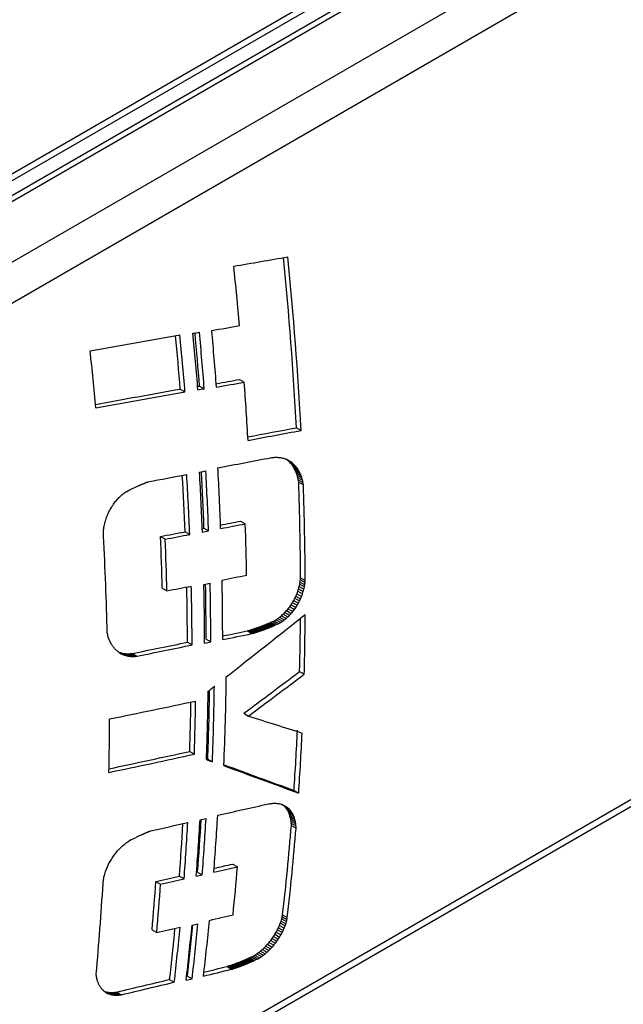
# Model space of a CAD drawing. Header units: millimetres. Extents: x 0 to 7391, y -1386 to 1500.
# Tile 5 of 127: x 516 to 589, y 816 to 935. Entities that reach past the tile are written whole.
import ezdxf

# ---------------------------------------------------------------- set-up
doc = ezdxf.new("R2010")
doc.units = ezdxf.units.MM
doc.header["$LTSCALE"] = 0.5

msp = doc.modelspace()

# ---------------------------------------------------------------- linework, layer by layer
at = {"color": 7, "linetype": 'Continuous', "lineweight": 25}
for p, q in [((724.365, 1036.902), (444.314, 875.182)), ((445.852, 874.294), (725.749, 1035.926)), ((726.333, 1035.482), (446.436, 873.85)), ((452.802, 870.174), (731.091, 1030.877)), ((733.151, 1027.052), (454.862, 866.349)), ((550.395, 937.256), (479.677, 896.419)), ((454.871, 762.456), (733.16, 923.159)), ((454.079, 761.124), (732.368, 921.828)), ((537.628, 890.877), (538.196, 890.549)), ((542.493, 891.682), (543.061, 891.354)), ((535.282, 890.513), (535.85, 890.185)), ((549.406, 885.796), (549.972, 885.469)), ((548.243, 881.927), (548.749, 881.635)), ((548.362, 881.822), (548.928, 881.495)), ((548.531, 881.67), (549.097, 881.343)), ((548.689, 881.505), (549.255, 881.178)), ((548.836, 881.329), (549.402, 881.002)), ((548.971, 881.143), (549.537, 880.816)), ((549.096, 880.945), (549.662, 880.617)), ((549.212, 880.731), (549.778, 880.404)), ((549.319, 880.504), (549.885, 880.177)), ((549.415, 880.263), (549.982, 879.936)), ((549.501, 880.011), (550.068, 879.683)), ((529.817, 878.57), (529.908, 878.612)), ((529.908, 878.612), (529.999, 878.654)), ((529.999, 878.654), (530.09, 878.695)), ((530.09, 878.695), (530.182, 878.736)), ((549.576, 879.746), (550.142, 879.419)), ((549.639, 879.47), (550.205, 879.144)), ((549.689, 879.185), (550.255, 878.858)), ((528.754, 878.045), (528.967, 878.161)), ((529.183, 878.262), (529.273, 878.307)), ((529.273, 878.307), (529.364, 878.352)), ((529.364, 878.352), (529.454, 878.396)), ((529.454, 878.396), (529.545, 878.44)), ((529.545, 878.44), (529.635, 878.484)), ((529.635, 878.484), (529.726, 878.527)), ((529.726, 878.527), (529.817, 878.57)), ((542.626, 874.439), (543.192, 874.112)), ((535.854, 873.129), (536.42, 872.802)), ((538.157, 873.57), (538.724, 873.243)), ((532.87, 872.56), (533.436, 872.233)), ((549.824, 866.74), (550.39, 866.413)), ((549.872, 867.015), (550.437, 866.688)), ((549.904, 867.281), (550.469, 866.955)), ((549.92, 867.536), (550.486, 867.21)), ((533.086, 866.269), (533.652, 865.942)), ((549.479, 865.598), (550.045, 865.271)), ((549.588, 865.884), (550.154, 865.558)), ((549.682, 866.172), (550.248, 865.845)), ((549.761, 866.458), (550.327, 866.131)), ((548.767, 864.255), (549.333, 863.928)), ((548.929, 864.507), (549.495, 864.18)), ((549.081, 864.766), (549.646, 864.439)), ((549.224, 865.036), (549.79, 864.709)), ((549.357, 865.314), (549.923, 864.987)), ((547.801, 863.099), (548.366, 862.772)), ((548.01, 863.308), (548.576, 862.981)), ((548.213, 863.531), (548.779, 863.204)), ((548.408, 863.764), (548.974, 863.438)), ((548.593, 864.007), (549.159, 863.68)), ((545.703, 861.858), (546.269, 861.531)), ((545.823, 861.907), (546.388, 861.581)), ((545.942, 861.958), (546.508, 861.631)), ((546.061, 862.009), (546.627, 861.683)), ((546.18, 862.062), (546.746, 861.735)), ((546.299, 862.115), (546.864, 861.788)), ((546.512, 862.202), (547.078, 861.875)), ((546.723, 862.306), (546.936, 862.428)), ((546.723, 862.306), (547.289, 861.979)), ((546.936, 862.428), (547.501, 862.101)), ((547.152, 862.569), (547.718, 862.242)), ((547.289, 861.979), (547.501, 862.101)), ((547.369, 862.728), (547.935, 862.402)), ((547.586, 862.905), (548.152, 862.579)), ((543.423, 861.066), (543.988, 860.74)), ((543.543, 861.1), (544.108, 860.773)), ((543.663, 861.135), (544.229, 860.808)), ((543.783, 861.17), (544.349, 860.844)), ((543.903, 861.207), (544.469, 860.88)), ((544.024, 861.244), (544.589, 860.918)), ((544.144, 861.283), (544.709, 860.956)), ((544.264, 861.322), (544.83, 860.995)), ((544.384, 861.362), (544.95, 861.035)), ((544.505, 861.403), (545.07, 861.076)), ((544.625, 861.445), (545.19, 861.118)), ((544.745, 861.487), (545.31, 861.16)), ((544.865, 861.531), (545.431, 861.204)), ((544.985, 861.575), (545.551, 861.248)), ((545.105, 861.62), (545.671, 861.293)), ((545.225, 861.666), (545.79, 861.339)), ((545.345, 861.713), (545.91, 861.386)), ((545.464, 861.76), (546.03, 861.433)), ((545.584, 861.808), (546.15, 861.482)), ((536.154, 859.686), (536.72, 859.359)), ((538.428, 860.043), (538.994, 859.716)), ((527.793, 858.486), (528.359, 858.159)), ((527.823, 858.442), (528.173, 858.24)), ((527.985, 858.419), (528.551, 858.092)), ((528.183, 858.366), (528.749, 858.039)), ((528.385, 858.326), (528.951, 857.999)), ((528.592, 858.299), (529.158, 857.972)), ((528.802, 858.285), (529.367, 857.958)), ((529.014, 858.283), (529.58, 857.957)), ((529.228, 858.295), (529.794, 857.968)), ((529.443, 858.319), (530.009, 857.992)), ((549.799, 856.109), (550.365, 855.782)), ((543.002, 851.032), (543.568, 850.705)), ((536.433, 846.386), (536.999, 846.059)), ((538.625, 845.462), (539.191, 845.135)), ((549.121, 841.65), (549.688, 841.322)), ((547.814, 839.868), (548.258, 839.611)), ((547.843, 839.814), (548.411, 839.487)), ((547.985, 839.677), (548.553, 839.349)), ((548.116, 839.529), (548.683, 839.201)), ((548.235, 839.369), (548.802, 839.041)), ((548.341, 839.199), (548.909, 838.872)), ((548.437, 839.017), (549.005, 838.69)), ((548.523, 838.822), (549.091, 838.494)), ((548.598, 838.612), (549.166, 838.284)), ((548.663, 838.39), (549.231, 838.062)), ((548.717, 838.156), (549.284, 837.828)), ((548.758, 837.911), (549.326, 837.583)), ((548.787, 837.655), (549.355, 837.327)), ((548.803, 837.389), (549.371, 837.061)), ((529.104, 835.535), (529.316, 835.652)), ((529.53, 835.754), (529.619, 835.8)), ((529.619, 835.8), (529.709, 835.845)), ((529.709, 835.845), (529.798, 835.89)), ((529.798, 835.89), (529.888, 835.934)), ((529.888, 835.934), (529.978, 835.978)), ((529.978, 835.978), (530.068, 836.022)), ((530.068, 836.022), (530.157, 836.065)), ((530.157, 836.065), (530.247, 836.108)), ((530.247, 836.108), (530.337, 836.151)), ((530.337, 836.151), (530.428, 836.193)), ((530.428, 836.193), (530.518, 836.234)), ((541.668, 832.685), (542.236, 832.357)), ((535.177, 831.212), (535.744, 830.885)), ((537.384, 831.709), (537.952, 831.381)), ((532.317, 830.572), (532.884, 830.244)), ((547.629, 826.004), (548.199, 825.675)), ((547.689, 826.254), (548.259, 825.924)), ((547.733, 826.492), (548.303, 826.163)), ((531.837, 824.682), (532.406, 824.354)), ((547.103, 824.665), (547.673, 824.336)), ((547.237, 824.937), (547.807, 824.608)), ((547.357, 825.21), (547.928, 824.88)), ((547.463, 825.48), (548.033, 825.15)), ((547.554, 825.745), (548.124, 825.416)), ((546.465, 823.625), (547.035, 823.295)), ((546.636, 823.873), (547.207, 823.543)), ((546.801, 824.131), (547.371, 823.801)), ((546.957, 824.396), (547.527, 824.066)), ((545.25, 822.266), (545.821, 821.936)), ((545.47, 822.469), (546.04, 822.139)), ((545.685, 822.685), (546.255, 822.355)), ((545.893, 822.911), (546.464, 822.581)), ((546.094, 823.145), (546.665, 822.815)), ((546.285, 823.383), (546.856, 823.054)), ((543.266, 821.077), (543.836, 820.747)), ((543.383, 821.129), (543.954, 820.799)), ((543.5, 821.181), (544.071, 820.851)), ((543.617, 821.234), (544.188, 820.905)), ((543.734, 821.288), (544.305, 820.959)), ((543.943, 821.378), (544.514, 821.049)), ((544.152, 821.483), (544.365, 821.605)), ((544.152, 821.483), (544.723, 821.154)), ((544.365, 821.605), (544.936, 821.275)), ((544.583, 821.745), (545.154, 821.416)), ((544.723, 821.154), (544.936, 821.275)), ((544.805, 821.903), (545.375, 821.573)), ((545.028, 822.077), (545.598, 821.747)), ((540.928, 820.2), (541.498, 819.87)), ((541.044, 820.236), (541.614, 819.906)), ((541.16, 820.273), (541.731, 819.943)), ((541.276, 820.311), (541.847, 819.981)), ((541.393, 820.349), (541.963, 820.02)), ((541.509, 820.389), (542.08, 820.059)), ((541.626, 820.429), (542.197, 820.1)), ((541.743, 820.47), (542.314, 820.141)), ((541.86, 820.512), (542.43, 820.183)), ((541.977, 820.555), (542.547, 820.226)), ((542.094, 820.599), (542.664, 820.269)), ((542.211, 820.643), (542.782, 820.313)), ((542.328, 820.688), (542.899, 820.359)), ((542.445, 820.734), (543.016, 820.405)), ((542.562, 820.781), (543.133, 820.451)), ((542.68, 820.828), (543.25, 820.499)), ((542.797, 820.877), (543.368, 820.547)), ((542.914, 820.926), (543.485, 820.596)), ((543.031, 820.975), (543.602, 820.646)), ((543.148, 821.026), (543.719, 820.696)), ((536.144, 819.054), (536.714, 818.725)), ((533.978, 818.635), (534.548, 818.306)), ((526.023, 817.201), (526.592, 816.872)), ((526.123, 817.116), (526.427, 816.941)), ((526.195, 817.145), (526.764, 816.817)), ((526.374, 817.103), (526.943, 816.774)), ((526.559, 817.073), (527.128, 816.744)), ((526.749, 817.055), (527.319, 816.726)), ((526.944, 817.05), (527.514, 816.721)), ((527.143, 817.057), (527.712, 816.728)), ((527.344, 817.075), (527.914, 816.746)), ((527.548, 817.106), (528.118, 816.777))]:
    msp.add_line(p, q, dxfattribs=at)
for centre, radius, start, end in [((121.324, 863.809), 428.646, 2.94021, 5.71708), ((120.902, 863.471), 429.634, 2.93485, 5.76141), ((98.401, 858.349), 445.885, 5.13202, 6.06609), ((98.888, 855.311), 437.811, 4.61177, 5.46379), ((98.464, 854.97), 438.802, 4.60306, 5.50851), ((101.109, 855.946), 437.672, 4.51639, 5.42084), ((102.785, 856.764), 436.179, 4.48565, 5.33727), ((102.361, 856.423), 437.169, 4.47717, 5.38223), ((104.896, 857.35), 436.075, 4.39068, 5.29946), ((80.99, 848.253), 445.798, 5.14379, 6.04097), ((122.261, 860.3), 421.945, 3.25555, 4.22068), ((127.356, 857.024), 408.816, 2.25775, 3.2227), ((126.923, 856.688), 409.814, 2.25349, 3.27626), ((129.451, 857.613), 408.805, 2.17062, 3.19497), ((131.132, 858.405), 407.308, 2.13369, 3.101), ((130.699, 858.07), 408.306, 2.12967, 3.1548), ((133.013, 858.944), 407.436, 2.0507, 3.0919), ((160.552, 865.65), 389.372, 0.27754, 1.992), ((160.364, 865.324), 390.126, 0.27698, 1.98809), ((149.704, 861.134), 393.702, 0.97817, 1.88905), ((123.358, 851.087), 403.144, 1.38271, 3.05809), ((133.95, 855.719), 399.275, 1.5141, 2.41743), ((133.762, 855.393), 400.028, 1.51112, 2.41271), ((152.969, 858.315), 385.276, 0.18575, 1.24987), ((154.648, 859.083), 383.781, 0.14327, 1.14594), ((154.21, 858.754), 384.785, 0.14316, 1.20817), ((156.511, 859.598), 383.929, 0.06105, 1.14288), ((150.715, 857.751), 385.444, 0.28766, 1.28767), ((150.277, 857.422), 386.448, 0.28726, 1.34926), ((183.915, 865.355), 366.575, 358.50354, 359.64152), ((184.549, 865.672), 365.374, 358.50014, 359.5197), ((180.967, 859.687), 359.93, 357.60742, 359.32777), ((177.431, 858.444), 361.271, 357.93082, 359.24988), ((179.281, 859.181), 359.606, 357.81361, 359.15172), ((178.64, 858.869), 360.813, 357.81855, 359.27837), ((175.281, 857.906), 361.336, 358.17296, 359.12809), ((174.836, 857.587), 362.346, 358.17687, 359.20005), ((157.639, 851.636), 369.037, 358.78857, 359.7991), ((209.042, 864.774), 340.864, 356.11009, 357.34137), ((208.855, 864.449), 341.617, 356.11819, 357.34683), ((202.221, 857.029), 335.994, 355.59404, 356.76292), ((203.881, 857.736), 334.517, 355.53758, 356.63258), ((203.436, 857.431), 335.529, 355.54717, 356.7172), ((205.69, 858.21), 334.718, 355.45678, 356.64561), ((200.207, 856.519), 335.924, 355.67957, 356.77119), ((199.761, 856.213), 336.937, 355.68884, 356.85539), ((231.898, 863.02), 317.94, 353.4028, 355.37608), ((231.714, 862.698), 318.69, 353.41696, 355.38578), ((221.347, 858.9), 321.985, 354.22512, 355.27151), ((195.735, 849.886), 330.721, 354.6912, 356.60779), ((206.087, 854.173), 327.082, 354.82703, 355.86214), ((205.902, 853.85), 327.833, 354.83797, 355.87079), ((221.749, 854.685), 314.303, 353.4138, 354.55565), ((221.305, 854.393), 315.315, 353.42821, 354.65214), ((223.893, 855.158), 314.241, 353.31087, 354.53788), ((225.534, 855.835), 312.78, 353.24683, 354.39246), ((225.09, 855.544), 313.792, 353.26162, 354.48992), ((227.314, 856.294), 313.008, 353.16665, 354.41483)]:
    msp.add_arc(centre, radius, start, end, dxfattribs=at)
for centre, major_axis, ratio, start_param, end_param in [((374.271, 1090.367), (916.409, 124.398), 0.2251155, 4.8655852, 4.872886), ((356.823, 1080.292), (923.214, 129.038), 0.2242663, 4.8797044, 4.8834522), ((357.208, 1080.514), (923.214, 129.038), 0.2242663, 4.862969, 4.8750108), ((356.104, 1079.876), (915.767, 123.96), 0.2251951, 4.8804685, 4.8813353), ((338.658, 1069.802), (913.936, 123.712), 0.2251951, 4.9010081, 4.901276), ((339.174, 1070.099), (921.367, 128.78), 0.2242663, 4.9002926, 4.9034456), ((339.174, 1070.099), (923.214, 129.038), 0.2242663, 4.8998835, 4.9036237), ((339.559, 1070.322), (921.367, 128.78), 0.2242663, 4.8835538, 4.8950047), ((339.559, 1070.322), (923.214, 129.038), 0.2242663, 4.8831856, 4.8951998), ((338.658, 1069.802), (915.767, 123.96), 0.2251951, 4.9006005, 4.9014654), ((320.311, 1059.207), (914.576, 124.149), 0.2251155, 4.9282476, 4.9349087), ((320.311, 1059.207), (916.409, 124.398), 0.2251155, 4.9277722, 4.9350299), ((301.699, 1048.459), (720.895, -12.983), 0.2390235, 5.0632148, 5.0635728), ((297.43, 1045.994), (651.569, -63.024), 0.2320861, 5.1274392, 5.1278388), ((293.937, 1043.977), (595.57, -103.199), 0.216272, 5.1884171, 5.1888573), ((313.971, 1055.546), (923.214, 129.038), 0.2242662, 4.9281114, 4.9353063), ((307.095, 1051.575), (809.386, 50.134), 0.236316, 4.9977312, 4.9980464), ((290.999, 1042.28), (549.26, -135.721), 0.192722, 5.2447673, 5.245247), ((288.473, 1040.821), (510.285, -162.228), 0.1627427, 5.2956885, 5.2962065), ((286.257, 1039.542), (477.004, -184.02), 0.1276087, 5.3409179, 5.3414732), ((284.284, 1038.403), (448.217, -202.141), 0.0884504, 5.3805565, 5.381148), ((282.543, 1037.397), (423.562, -217.095), 0.0472277, 5.4141733, 5.4147991), ((278.538, 1035.084), (368.753, -247.743), 0.0729597, 0.8002159, 0.8009261), ((277.471, 1034.468), (354.86, -255.483), 0.1111887, 0.7851841, 0.7859154), ((281.037, 1036.527), (402.83, -229.279), 0.00629, 5.4416105, 5.4422674), ((276.493, 1033.903), (342.189, -262.506), 0.1486321, 0.7729702, 0.773719), ((279.716, 1035.764), (385.057, -239.47), 0.0338188, 0.8184822, 0.8191668), ((275.582, 1033.377), (330.394, -269.043), 0.1855234, 0.7632003, 0.7639634), ((278.538, 1035.084), (369.492, -248.239), 0.0729597, 0.8001144, 0.8008232), ((274.724, 1032.882), (319.199, -275.277), 0.2220969, 0.7556494, 0.7564234), ((277.471, 1034.468), (355.571, -255.995), 0.1111887, 0.7850841, 0.7858139), ((273.911, 1032.412), (308.456, -281.311), 0.2582878, 0.7502321, 0.7510265), ((276.493, 1033.903), (342.874, -263.032), 0.1486321, 0.7728717, 0.773619), ((275.582, 1033.377), (331.056, -269.582), 0.1855234, 0.7631033, 0.7638649), ((274.724, 1032.882), (319.838, -275.829), 0.2220969, 0.7555539, 0.7563264), ((313.733, 1055.408), (923.214, 129.038), 0.2242663, 4.918922, 4.9241488), ((313.199, 1055.1), (915.767, 123.96), 0.2251951, 4.9293842, 4.9302471), ((273.163, 1031.98), (298.341, -287.058), 0.2929675, 0.7469534, 0.7477766), ((272.467, 1031.578), (-288.63, 292.648), 0.326423, 3.8872369, 3.8880856), ((271.81, 1031.199), (-279.107, 298.205), 0.3589751, 3.8878377, 3.8887087), ((271.183, 1030.837), (-269.569, 303.842), 0.390914, 3.8904008, 3.8912909), ((270.578, 1030.488), (-259.816, 309.673), 0.4224818, 3.8950911, 3.8959971), ((273.911, 1032.412), (309.074, -281.875), 0.2582878, 0.7501382, 0.7509311), ((273.163, 1031.98), (298.939, -287.633), 0.2929675, 0.7468612, 0.7476828), ((272.467, 1031.578), (-289.208, 293.235), 0.326423, 3.8871464, 3.8879934), ((271.81, 1031.199), (-279.666, 298.802), 0.3589751, 3.887749, 3.8886182), ((271.183, 1030.837), (-270.109, 304.451), 0.390914, 3.8903138, 3.8912021), ((437.336, 1126.785), (2576.043, 1139.451), 0.0938691, 4.7069109, 4.7069464), ((429.865, 1122.471), (2475.417, 1080.305), 0.097566, 4.7103721, 4.7104091), ((422.993, 1118.503), (2382.854, 1025.808), 0.1012264, 4.7138717, 4.7139102), ((416.604, 1114.813), (2296.81, 975.06), 0.1048768, 4.7174361, 4.7174761), ((410.629, 1111.363), (2216.339, 927.513), 0.1085293, 4.7210794, 4.7211208), ((405.087, 1108.162), (2141.703, 883.327), 0.1121434, 4.7247633, 4.7248063), ((399.859, 1105.143), (2071.305, 841.566), 0.115771, 4.7285423, 4.7285868), ((395.006, 1102.341), (2005.952, 802.715), 0.1193454, 4.7323497, 4.7323957), ((390.407, 1099.685), (1944.044, 765.83), 0.1229308, 4.7362549, 4.7363024), ((386.09, 1097.192), (1885.926, 731.123), 0.1264874, 4.740218, 4.740267), ((382.029, 1094.847), (1831.264, 698.401), 0.1300138, 4.7442391, 4.7442896), ((378.175, 1092.622), (1779.395, 667.272), 0.1335343, 4.7483482, 4.7484002), ((374.538, 1090.521), (1730.446, 637.818), 0.1370229, 4.7525179, 4.7525715), ((269.989, 1030.147), (-249.63, 315.815), 0.4538757, 3.9021978, 3.9031165), ((269.409, 1029.812), (-238.757, 322.399), 0.4852461, 3.912161, 3.9130891), ((270.578, 1030.488), (-260.337, 310.293), 0.4224818, 3.8950059, 3.8959101), ((269.989, 1030.147), (-250.13, 316.448), 0.4538757, 3.9021145, 3.9030313), ((269.409, 1029.812), (-239.235, 323.045), 0.4852461, 3.9120795, 3.9130058), ((166.686, 970.493), (1092.194, 931.48), 0.2150542, 4.8623281, 4.8625281), ((135.922, 952.728), (1504.965, 1173.993), 0.1589411, 4.8506253, 4.8507705), ((69.926, 914.617), (2391.359, 1691.921), 0.1013928, 4.8331598, 4.8332504), ((-188.553, 765.354), (5870.485, 3709.366), 0.0416507, 4.8084934, 4.8085297), ((474.729, 1148.379), (3081.384, 1435.326), 0.0788101, 4.693286, 4.6933562), ((220.149, 1001.366), (354.734, 518.163), 0.5189855, 4.8236957, 4.8241823), ((216.323, 999.157), (413.017, 545.102), 0.4746865, 4.8438002, 4.844251), ((211.61, 996.435), (481.422, 579.875), 0.4283012, 4.8578572, 4.8582666), ((205.49, 992.901), (567.278, 626.5), 0.379031, 4.8666849, 4.8670475), ((197.008, 988.003), (683.585, 692.464), 0.3259535, 4.870449, 4.8707594), ((184.836, 980.974), (848.238, 788.193), 0.2705335, 4.8689272, 4.8691823), ((230.755, 1007.491), (154.575, 456.313), 0.6707016, 4.6484186, 4.6490597), ((228.639, 1006.269), (203.03, 466.671), 0.6393091, 4.7095518, 4.7101528), ((226.228, 1004.877), (251.303, 479.701), 0.6027657, 4.7579945, 4.7585502), ((223.396, 1003.241), (301.833, 496.762), 0.5617751, 4.7958804, 4.7963973), ((237.776, 1011.546), (-57.709, 410.685), 0.7095053, 4.2724422, 4.2731923), ((236.183, 1010.625), (-5.755, 425.34), 0.7173013, 4.37563, 4.3763614), ((234.469, 1009.636), (50.038, 437.43), 0.7121756, 4.4801323, 4.4808387), ((232.675, 1008.6), (103.877, 447.149), 0.6957146, 4.5722139, 4.5728902), ((294.57, 1044.342), (921.367, 128.78), 0.2242663, 4.9507423, 4.9535052), ((294.57, 1044.342), (923.214, 129.038), 0.2242663, 4.9502073, 4.9535827), ((241.87, 1013.909), (-166.153, 365.093), 0.631661, 4.0520313, 4.0527932), ((243.146, 1014.647), (-190.729, 351.706), 0.5942249, 4.0060613, 4.0068124), ((240.575, 1013.162), (-136.944, 379.58), 0.6642385, 4.110218, 4.1109833), ((239.225, 1012.382), (-101.329, 395.01), 0.690872, 4.1832007, 4.1839622), ((294.243, 1044.153), (913.936, 123.712), 0.2251951, 4.9459499, 4.9493322), ((294.243, 1044.153), (915.767, 123.96), 0.2251951, 4.9460496, 4.949425), ((294.243, 1044.153), (913.936, 123.712), 0.2251951, 4.9517053, 4.9519454), ((294.243, 1044.153), (915.767, 123.96), 0.2251951, 4.9511711, 4.952033), ((277.965, 1034.754), (923.214, 129.038), 0.2242663, 4.9691025, 4.972476), ((277.515, 1034.493), (915.767, 123.96), 0.2251951, 4.9703792, 4.9712406), ((267.315, 1028.604), (-69.849, 405.798), 0.7055403, 4.183665, 4.184416), ((267.381, 1028.641), (-110.587, 390.36), 0.6849482, 4.1013919, 4.1021497), ((267.459, 1028.686), (-144.298, 375.196), 0.6567855, 4.0339716, 4.0347288), ((267.551, 1028.74), (-172.455, 360.85), 0.6225431, 3.9799761, 3.9807254), ((267.381, 1028.641), (-110.809, 391.142), 0.6849482, 4.1013857, 4.102142), ((267.459, 1028.686), (-144.588, 375.947), 0.6567855, 4.0339639, 4.0347196), ((267.551, 1028.74), (-172.801, 361.573), 0.6225431, 3.9799669, 3.9807147), ((277.786, 1034.65), (915.767, 123.96), 0.2251951, 4.9649501, 4.9683231), ((267.194, 1028.533), (141.974, 453.081), 0.6775753, 4.5614793, 4.5621337), ((267.199, 1028.537), (89.557, 443.786), 0.7010811, 4.4808748, 4.4815619), ((267.223, 1028.55), (33.499, 433.292), 0.7150046, 4.3833815, 4.3840964), ((267.263, 1028.573), (-21.431, 420.469), 0.7163423, 4.279623, 4.2803597), ((267.199, 1028.537), (89.737, 444.675), 0.7010811, 4.4808744, 4.4815601), ((267.223, 1028.55), (33.566, 434.16), 0.7150046, 4.3833798, 4.3840932), ((267.263, 1028.573), (-21.474, 421.312), 0.7163423, 4.2796198, 4.280355), ((267.315, 1028.604), (-69.989, 406.611), 0.7055403, 4.1836604, 4.1844098), ((267.538, 1028.732), (397.458, 536.926), 0.4855256, 4.76454, 4.7649945), ((267.401, 1028.653), (340.347, 511.281), 0.529911, 4.743431, 4.7439182), ((267.304, 1028.597), (287.589, 490.818), 0.5729653, 4.7137905, 4.7143184), ((267.243, 1028.562), (238.784, 475.206), 0.6122323, 4.6751218, 4.6756967), ((267.207, 1028.541), (191.103, 463.062), 0.6473595, 4.6253328, 4.6259498), ((267.304, 1028.597), (288.165, 491.802), 0.5729653, 4.7137949, 4.7143217), ((267.243, 1028.562), (239.263, 476.159), 0.6122323, 4.6751251, 4.6756988), ((267.207, 1028.541), (191.486, 463.99), 0.6473595, 4.6253349, 4.6259507), ((267.194, 1028.533), (142.258, 453.989), 0.6775753, 4.5614802, 4.5621333), ((278.821, 1035.248), (1528.085, 1187.551), 0.1566368, 4.7623209, 4.7686599), ((270.029, 1030.171), (1012.952, 884.299), 0.2300849, 4.7861478, 4.7863631), ((269.024, 1029.59), (791.517, 754.46), 0.2870199, 4.7919617, 4.7922331), ((268.401, 1029.23), (644.829, 669.646), 0.3415504, 4.7925353, 4.7928603), ((268.001, 1028.999), (541.615, 611.683), 0.3921678, 4.7881955, 4.7885688), ((267.729, 1028.842), (462.536, 569.349), 0.4398536, 4.7790379, 4.7794544), ((268.401, 1029.23), (646.121, 670.988), 0.3415504, 4.7925438, 4.7928681), ((268.001, 1028.999), (542.7, 612.909), 0.3921678, 4.7882033, 4.7885759), ((267.729, 1028.842), (463.463, 570.49), 0.4398536, 4.7790449, 4.7794607), ((267.538, 1028.732), (398.255, 538.002), 0.4855256, 4.7645462, 4.7649998), ((267.401, 1028.653), (341.029, 512.306), 0.529911, 4.7434363, 4.7439226), ((254.498, 1021.202), (1968.158, 780.992), 0.1212808, 4.8125697, 4.812631), ((254.108, 1020.977), (2052.061, 830.913), 0.1165802, 4.8076404, 4.8076991), ((253.679, 1020.729), (2143.504, 885.166), 0.1118395, 4.802809, 4.8028651), ((253.204, 1020.455), (2243.488, 944.329), 0.107064, 4.7980772, 4.7981307), ((252.677, 1020.15), (2353.34, 1009.169), 0.1022528, 4.7934402, 4.7934911), ((252.09, 1019.811), (2474.516, 1080.527), 0.0974114, 4.7888998, 4.7889481), ((254.604, 1021.263), (1961.653, 777.116), 0.1216603, 4.8133078, 4.8134177), ((245.544, 1016.031), (3774.255, 1839.756), 0.0644156, 4.7607876, 4.7608437), ((254.604, 1021.263), (1965.584, 778.673), 0.1216603, 4.813298, 4.8134077), ((286.253, 1039.539), (4291.642, 2794.672), 0.0567723, 4.7361742, 4.7362246), ((245.544, 1016.031), (3781.818, 1843.443), 0.0644156, 4.7607777, 4.7608337), ((275.251, 1033.186), (2088.448, 1514.716), 0.1155366, 4.7588921, 4.7589968), ((271.745, 1031.161), (1373.519, 1096.271), 0.1730885, 4.7752233, 4.7753829), ((286.253, 1039.539), (4300.242, 2800.273), 0.0567723, 4.7361843, 4.7362346), ((275.251, 1033.186), (2092.633, 1517.752), 0.1155366, 4.7589021, 4.7590066), ((271.745, 1031.161), (1376.271, 1098.468), 0.1730885, 4.775233, 4.7753924), ((270.029, 1030.171), (1014.982, 886.071), 0.2300849, 4.7861573, 4.7863721), ((269.024, 1029.59), (793.104, 755.972), 0.2870199, 4.7919707, 4.7922416), ((245.427, 1015.964), (-254.355, 313.895), 0.4410997, 3.8841573, 3.8849875), ((258.565, 1023.55), (921.367, 128.78), 0.2242663, 4.9918101, 4.9952124), ((258.565, 1023.55), (923.214, 129.038), 0.2242663, 4.9911687, 4.9952065), ((257.91, 1023.172), (1132.258, 268.353), 0.1963792, 4.9205117, 4.9206212), ((257.822, 1023.121), (1159.816, 286.082), 0.1928498, 4.9134819, 4.9135887), ((257.726, 1023.066), (1188.697, 304.559), 0.1892255, 4.9065828, 4.9066868), ((257.623, 1023.007), (1219.028, 323.859), 0.1855076, 4.8998078, 4.8999091), ((257.512, 1022.942), (1250.914, 344.042), 0.1817015, 4.8931582, 4.8932568), ((257.91, 1023.172), (1134.527, 268.891), 0.1963792, 4.9205057, 4.920615), ((257.391, 1022.873), (1284.47, 365.172), 0.1778127, 4.8866353, 4.8867313), ((257.822, 1023.121), (1162.14, 286.655), 0.1928498, 4.9134757, 4.9135823), ((257.261, 1022.797), (1319.862, 387.345), 0.1738423, 4.8802332, 4.8803264), ((257.726, 1023.066), (1191.079, 305.169), 0.1892255, 4.9065764, 4.9066802), ((257.12, 1022.716), (1357.217, 410.634), 0.1697973, 4.8739555, 4.8740461), ((257.623, 1023.007), (1221.47, 324.508), 0.1855076, 4.8998012, 4.8999023), ((256.967, 1022.628), (1396.702, 435.133), 0.1656818, 4.8678017, 4.8678896), ((257.512, 1022.942), (1253.421, 344.732), 0.1817015, 4.8931514, 4.8932498), ((256.802, 1022.532), (1438.532, 460.967), 0.1614974, 4.8617668, 4.861852), ((257.391, 1022.873), (1287.044, 365.904), 0.1778127, 4.8866284, 4.8867241), ((256.623, 1022.429), (1482.945, 488.274), 0.1572457, 4.8558471, 4.8559296), ((257.261, 1022.797), (1322.507, 388.121), 0.1738423, 4.880226, 4.880319), ((256.429, 1022.317), (1530.143, 517.169), 0.1529342, 4.8500466, 4.8501264), ((257.12, 1022.716), (1359.936, 411.457), 0.1697973, 4.8739482, 4.8740385), ((256.219, 1022.196), (1580.412, 547.815), 0.1485652, 4.8443626, 4.8444397), ((256.967, 1022.628), (1399.501, 436.005), 0.1656818, 4.8677942, 4.8678818), ((255.99, 1022.064), (1634.077, 580.403), 0.1441409, 4.8387918, 4.8388663), ((256.802, 1022.532), (1441.415, 461.891), 0.1614974, 4.8617591, 4.8618441), ((255.742, 1021.92), (1691.53, 615.157), 0.1396618, 4.8333299, 4.8334018), ((256.623, 1022.429), (1485.916, 489.252), 0.1572457, 4.8558392, 4.8559215), ((255.471, 1021.764), (1753.123, 652.28), 0.1351356, 4.8279809, 4.8280501), ((256.429, 1022.317), (1533.21, 518.205), 0.1529342, 4.8500385, 4.8501182), ((255.175, 1021.593), (1819.389, 692.081), 0.1305606, 4.8227379, 4.8228044), ((256.219, 1022.196), (1583.579, 548.913), 0.1485652, 4.8443543, 4.8444313), ((254.852, 1021.406), (1890.848, 734.858), 0.1259419, 4.8176018, 4.8176657), ((255.99, 1022.064), (1637.352, 581.566), 0.1441409, 4.8387834, 4.8388578), ((255.742, 1021.92), (1694.92, 616.39), 0.1396618, 4.8333214, 4.8333931), ((255.471, 1021.764), (1756.636, 653.587), 0.1351356, 4.8279722, 4.8280413), ((255.175, 1021.593), (1823.036, 693.468), 0.1305606, 4.8227291, 4.8227955), ((254.852, 1021.406), (1894.637, 736.331), 0.1259419, 4.8175929, 4.8176567), ((254.498, 1021.202), (1972.102, 782.558), 0.1212808, 4.8125606, 4.8126218), ((254.108, 1020.977), (2056.173, 832.578), 0.1165802, 4.8076312, 4.8076898), ((253.679, 1020.729), (2147.8, 886.94), 0.1118395, 4.8027997, 4.8028557), ((253.204, 1020.455), (2247.984, 946.221), 0.107064, 4.7980678, 4.7981211), ((252.677, 1020.15), (2358.057, 1011.192), 0.1022528, 4.7934307, 4.7934815), ((252.09, 1019.811), (2479.475, 1082.692), 0.0974114, 4.7888902, 4.7889384), ((245.776, 1016.165), (-263.596, 308.338), 0.4121006, 3.8768044, 3.8776209), ((246.115, 1016.361), (-272.511, 303.025), 0.3829723, 3.8714489, 3.8722492), ((246.449, 1016.554), (-281.268, 297.862), 0.3535437, 3.8678862, 3.8686679), ((246.781, 1016.746), (-290.025, 292.762), 0.3236189, 3.8660017, 3.8667622), ((247.117, 1016.939), (298.988, -287.606), 0.2928002, 0.7241732, 0.7249128), ((247.461, 1017.139), (308.379, -282.268), 0.2606513, 0.7256606, 0.7263923), ((258.874, 1023.729), (921.367, 128.78), 0.2242663, 4.9789566, 4.986581), ((258.559, 1023.547), (915.767, 123.96), 0.2251951, 4.9921349, 4.992996), ((247.805, 1017.337), (317.995, -276.86), 0.2282282, 0.7288598, 0.7295836), ((248.15, 1017.536), (327.971, -271.296), 0.195444, 0.7338047, 0.734518), ((248.5, 1017.738), (338.497, -265.456), 0.1620786, 0.7406195, 0.7413196), ((248.859, 1017.946), (349.793, -259.199), 0.1279325, 0.7495147, 0.7501989), ((249.231, 1018.161), (362.122, -252.353), 0.092822, 0.7608027, 0.7614684), ((249.622, 1018.386), (375.814, -244.692), 0.0566024, 0.7749164, 0.7755609), ((251.47, 1019.453), (451.68, -199.038), 0.0949808, 5.4118357, 5.4123725), ((250.038, 1018.626), (391.293, -235.919), 0.019199, 0.7924356, 0.7930562), ((252, 1019.759), (477.607, -182.652), 0.1294829, 5.3770933, 5.3775994), ((250.486, 1018.885), (409.116, -225.621), 0.0193457, 5.4684699, 5.4690639), ((250.967, 1019.163), (429.598, -213.482), 0.0580362, 5.442245, 5.4428104), ((252.567, 1020.087), (507.242, -163.251), 0.1608775, 5.337691, 5.3381655), ((253.182, 1020.442), (541.524, -140.029), 0.1883427, 5.2934499, 5.293892), ((253.863, 1020.835), (581.693, -111.987), 0.2109094, 5.2444194, 5.2448282), ((254.631, 1021.279), (629.491, -77.867), 0.2275276, 5.1909767, 5.1913512), ((255.522, 1021.793), (687.459, -36.033), 0.2371615, 5.1339366, 5.1342761), ((256.585, 1022.407), (759.529, 15.79), 0.2389378, 5.0745748, 5.0748782), ((258.874, 1023.729), (923.214, 129.038), 0.2242663, 4.9789831, 4.9865923), ((251.47, 1019.453), (452.586, -199.437), 0.0949808, 5.411869, 5.4124047), ((252, 1019.759), (478.564, -183.018), 0.1294829, 5.3771256, 5.3776307), ((252.567, 1020.087), (508.259, -163.578), 0.1608775, 5.3377222, 5.3381959), ((253.182, 1020.442), (542.609, -140.309), 0.1883427, 5.2934802, 5.2939214), ((253.863, 1020.835), (582.859, -112.212), 0.2109094, 5.2444488, 5.2448568), ((254.631, 1021.279), (630.752, -78.023), 0.2275276, 5.1910053, 5.1913791), ((255.522, 1021.793), (688.837, -36.105), 0.2371615, 5.1339645, 5.1343033), ((256.585, 1022.407), (761.051, 15.821), 0.2389378, 5.0746019, 5.0749048), ((323.105, 1060.82), (1864.933, 1384.17), 0.1289954, 4.7345845, 4.7382384), ((323.105, 1060.82), (1868.67, 1386.943), 0.1289954, 4.7346517, 4.7382983), ((276.76, 1034.058), (1389.819, 1106.424), 0.171484, 4.7645307, 4.7650769), ((240.174, 1012.93), (923.214, 129.038), 0.2242663, 4.9964315, 5.0083826), ((248.79, 1017.906), (458.736, -195.601), 0.1038053, 5.453672, 5.4723886), ((222.525, 1002.738), (921.367, 128.78), 0.2242663, 5.0172162, 5.0285354), ((222.525, 1002.738), (923.214, 129.038), 0.2242663, 5.0165068, 5.0284628), ((241.802, 1013.87), (444.632, -204.348), 0.0829239, 5.4802961, 5.4824827), ((241.802, 1013.87), (443.742, -203.94), 0.0829239, 5.4821032, 5.4825693), ((241.91, 1013.933), (443.47, -205.061), 0.0811011, 5.4881533, 5.5162558), ((241.91, 1013.933), (442.583, -204.651), 0.0811011, 5.4899932, 5.5164072), ((200.046, 989.758), (923.214, 129.038), 0.2242663, 5.0577687, 5.0649676), ((208.829, 994.829), (809.37, 50.123), 0.2363171, 5.1274026, 5.1277183), ((215.791, 998.85), (720.831, -13.029), 0.2390217, 5.19293, 5.1932886), ((221.361, 1002.066), (651.505, -63.07), 0.2320742, 5.257166, 5.2575663), ((225.975, 1004.731), (595.494, -103.254), 0.216242, 5.3181682, 5.3186091), ((229.909, 1007.002), (549.184, -135.773), 0.1926738, 5.374526, 5.3750064), ((233.344, 1008.986), (510.213, -162.275), 0.1626778, 5.4254472, 5.425966), ((236.405, 1010.754), (476.945, -184.058), 0.1275373, 5.4706633, 5.4712195), ((239.18, 1012.356), (448.164, -202.174), 0.0883702, 5.5102941, 5.5108865), ((247.647, 1017.246), (368.723, -247.759), 0.0730386, 0.6702517, 0.6709631), ((241.675, 1013.797), (423.519, -217.121), 0.0471492, 5.543897, 5.5445238), ((249.311, 1018.207), (354.839, -255.494), 0.1112464, 0.6552315, 0.655964), ((243.877, 1015.068), (402.794, -229.3), 0.0062132, 5.5713243, 5.5719822), ((250.876, 1019.11), (342.17, -262.516), 0.1486893, 0.64302, 0.6437702), ((245.849, 1016.207), (385.026, -239.488), 0.0338935, 0.688775, 0.6894607), ((252.368, 1019.972), (330.38, -269.051), 0.1855672, 0.633255, 0.6340196), ((253.81, 1020.805), (319.189, -275.283), 0.2221299, 0.6257068, 0.6264823), ((247.647, 1017.246), (369.462, -248.256), 0.0730386, 0.6704105, 0.6711205), ((255.21, 1021.613), (308.452, -281.314), 0.2583024, 0.6202917, 0.6210877), ((249.311, 1018.207), (355.551, -256.006), 0.1112464, 0.6553918, 0.6561228), ((250.876, 1019.11), (342.856, -263.042), 0.1486893, 0.6431818, 0.6439305), ((252.368, 1019.972), (331.042, -269.59), 0.1855672, 0.6334184, 0.6341814), ((200.292, 989.899), (915.767, 123.96), 0.2251951, 5.0590415, 5.0599043), ((256.533, 1022.377), (298.34, -287.059), 0.2929724, 0.6170125, 0.6178374), ((257.8, 1023.109), (-288.63, 292.648), 0.3264222, 3.7572942, 3.7581448), ((259.03, 1023.819), (-279.107, 298.204), 0.3589726, 3.7578926, 3.7587658), ((260.239, 1024.517), (-269.571, 303.841), 0.3909069, 3.7604525, 3.761345), ((261.441, 1025.211), (-259.818, 309.672), 0.4224756, 3.7651398, 3.7660484), ((262.651, 1025.91), (-249.631, 315.814), 0.4538739, 3.7722445, 3.773166), ((253.81, 1020.805), (319.828, -275.834), 0.2221299, 0.6258717, 0.6266456), ((255.21, 1021.613), (309.07, -281.878), 0.2583024, 0.6204582, 0.6212526), ((256.533, 1022.377), (298.938, -287.634), 0.2929724, 0.6171806, 0.6180039), ((257.8, 1023.109), (-289.208, 293.235), 0.3264222, 3.757464, 3.758313), ((259.03, 1023.819), (-279.667, 298.802), 0.3589726, 3.7580642, 3.7589356), ((260.239, 1024.517), (-270.112, 304.45), 0.3909069, 3.7606259, 3.7615166), ((147.319, 959.309), (1831.186, 698.354), 0.1300189, 4.873907, 4.8739575), ((150.262, 961.009), (1779.488, 667.327), 0.1335279, 4.8780026, 4.8780546), ((153.064, 962.627), (1730.355, 637.763), 0.1370295, 4.8821877, 4.8822412), ((199.808, 989.62), (923.214, 129.038), 0.2242662, 5.0485837, 5.0538065), ((263.881, 1026.62), (-238.757, 322.399), 0.485245, 3.7822048, 3.783136), ((261.441, 1025.211), (-260.339, 310.292), 0.4224756, 3.7653151, 3.7662218), ((262.651, 1025.91), (-250.131, 316.447), 0.4538739, 3.7724216, 3.7733412), ((263.881, 1026.62), (-239.236, 323.045), 0.485245, 3.7823838, 3.7833131), ((571.411, 1204.209), (5869.803, 3708.971), 0.0416555, 4.6788327, 4.678869), ((76.912, 918.652), (3081.248, 1435.247), 0.0788135, 4.8229518, 4.8230219), ((105.32, 935.056), (2575.668, 1139.231), 0.0938824, 4.8365856, 4.8366211), ((110.946, 938.305), (2475.412, 1080.302), 0.0975662, 4.8400347, 4.8400717), ((116.147, 941.309), (2382.837, 1025.798), 0.1012271, 4.8435349, 4.8435733), ((120.988, 944.104), (2296.786, 975.046), 0.1048778, 4.8470995, 4.8471395), ((125.521, 946.722), (2216.303, 927.491), 0.108531, 4.8507434, 4.8507848), ((129.731, 949.153), (2141.659, 883.301), 0.1121456, 4.8544278, 4.8544708), ((133.694, 951.442), (2071.5, 841.681), 0.1157606, 4.8581938, 4.8582382), ((137.418, 953.592), (2005.665, 802.544), 0.1193616, 4.8620291, 4.862075), ((140.901, 955.603), (1944.192, 765.919), 0.1229219, 4.8659074, 4.8659548), ((144.212, 957.515), (1885.853, 731.079), 0.1264919, 4.8698852, 4.8699341), ((276.246, 1033.761), (567.255, 626.488), 0.3790426, 4.737022, 4.7373843), ((282.784, 1037.536), (683.568, 692.454), 0.3259604, 4.7407871, 4.7410971), ((292.072, 1042.899), (848.182, 788.16), 0.2705495, 4.7392663, 4.7395212), ((305.815, 1050.836), (1092.158, 931.459), 0.2150608, 4.7326668, 4.7328666), ((328.964, 1064.204), (1504.946, 1173.982), 0.158943, 4.7209632, 4.7211082), ((378.385, 1092.743), (2391.145, 1691.796), 0.1014017, 4.7035001, 4.7035906), ((259.713, 1024.213), (251.294, 479.698), 0.602773, 4.6283271, 4.6288824), ((262.052, 1025.564), (301.82, 496.757), 0.5617862, 4.6662122, 4.6667287), ((264.692, 1027.088), (354.722, 518.158), 0.5189948, 4.6940306, 4.6945167), ((267.755, 1028.857), (413.003, 545.095), 0.4746968, 4.7141359, 4.7145862), ((271.476, 1031.006), (481.408, 579.868), 0.4283103, 4.728194, 4.7286031), ((251.035, 1019.202), (-5.761, 425.338), 0.7173011, 4.2459598, 4.246691), ((252.597, 1020.104), (50.027, 437.428), 0.7121778, 4.3504547, 4.3511608), ((254.197, 1021.028), (103.87, 447.148), 0.6957174, 4.4425447, 4.4432206), ((255.874, 1021.997), (154.562, 456.311), 0.6707094, 4.5187416, 4.5193824), ((257.686, 1023.043), (203.022, 466.669), 0.6393152, 4.5798833, 4.5804839), ((180.646, 978.555), (923.214, 129.038), 0.2242663, 5.0798982, 5.0832844), ((180.646, 978.555), (921.367, 128.78), 0.2242663, 5.0807862, 5.0834674), ((245.553, 1016.036), (-166.154, 365.092), 0.6316594, 3.9223718, 3.9231337), ((246.847, 1016.784), (-136.947, 379.579), 0.6642364, 3.9805561, 3.9813214), ((248.167, 1017.546), (-101.333, 395.008), 0.6908698, 4.0535357, 4.054297), ((249.549, 1018.344), (-57.713, 410.683), 0.7095041, 4.1427765, 4.1435264), ((181.336, 978.953), (913.936, 123.712), 0.2251951, 5.0758823, 5.079272), ((181.336, 978.953), (915.767, 123.96), 0.2251951, 5.0757217, 5.0791045), ((181.336, 978.953), (915.767, 123.96), 0.2251951, 5.080855, 5.0817192), ((244.246, 1015.282), (-190.729, 351.706), 0.5942245, 3.8764036, 3.8771547), ((164.041, 968.966), (923.214, 129.038), 0.2242663, 5.0988729, 5.1022655), ((275.642, 1033.412), (-110.731, 390.3), 0.684852, 3.9709336, 3.9716966), ((273.089, 1031.938), (-144.374, 375.159), 0.6567077, 3.9036609, 3.9044231), ((270.575, 1030.486), (-172.476, 360.838), 0.6225128, 3.849782, 3.8505359), ((273.089, 1031.938), (-144.664, 375.911), 0.6567077, 3.9039148, 3.9046755), ((270.575, 1030.486), (-172.822, 361.562), 0.6225128, 3.8500344, 3.8507867), ((164.879, 969.45), (915.767, 123.96), 0.2251951, 5.0946828, 5.0980715), ((164.608, 969.293), (915.767, 123.96), 0.2251951, 5.1001379, 5.1010038), ((291.368, 1042.493), (141.6, 453.012), 0.6777768, 4.4307499, 4.43141), ((287.77, 1040.415), (89.162, 443.716), 0.7012207, 4.3500334, 4.3507262), ((284.349, 1038.44), (33.122, 433.215), 0.715057, 4.2525073, 4.2532279), ((281.181, 1036.611), (-21.737, 420.387), 0.7163122, 4.148849, 4.1495912), ((278.311, 1034.953), (-70.072, 405.721), 0.7054596, 4.0530433, 4.0537996), ((284.349, 1038.44), (33.188, 434.083), 0.715057, 4.2527674, 4.2534865), ((281.181, 1036.611), (-21.78, 421.23), 0.7163122, 4.1491076, 4.1498483), ((278.311, 1034.953), (-70.212, 406.534), 0.7054596, 4.0533003, 4.0540551), ((275.642, 1033.412), (-110.953, 391.082), 0.684852, 3.9711891, 3.9719506), ((310.338, 1053.448), (339.977, 511.126), 0.5302083, 4.6130441, 4.6135361), ((304.474, 1050.062), (287.218, 490.687), 0.5732695, 4.5833275, 4.5838607), ((299.538, 1047.211), (238.43, 475.105), 0.6125087, 4.544589, 4.5451693), ((295.24, 1044.729), (190.731, 462.978), 0.6476138, 4.4946938, 4.4953164), ((304.474, 1050.062), (287.793, 491.67), 0.5732695, 4.5835938, 4.5841259), ((299.538, 1047.211), (238.908, 476.057), 0.6125087, 4.5448542, 4.5454333), ((295.24, 1044.729), (191.113, 463.906), 0.6476138, 4.4949578, 4.4955792), ((291.368, 1042.493), (141.883, 453.92), 0.6777768, 4.4310126, 4.4316714), ((287.77, 1040.415), (89.341, 444.606), 0.7012207, 4.3502949, 4.3509863), ((398.968, 1104.629), (1012.234, 883.877), 0.2302344, 4.6559345, 4.656152), ((368.982, 1087.313), (790.913, 754.108), 0.2872114, 4.6617391, 4.6620134), ((349.252, 1075.92), (644.323, 669.357), 0.3417708, 4.6622961, 4.6626245), ((335.563, 1068.015), (541.204, 611.457), 0.3923943, 4.6579364, 4.6583137), ((325.306, 1062.091), (462.155, 569.151), 0.440104, 4.6487504, 4.6491712), ((349.252, 1075.92), (645.614, 670.698), 0.3417708, 4.6625667, 4.6628944), ((317.15, 1057.381), (397.1, 536.755), 0.4857931, 4.6342148, 4.6346738), ((335.563, 1068.015), (542.288, 612.683), 0.3923943, 4.6582063, 4.6585828), ((325.306, 1062.091), (463.081, 570.292), 0.440104, 4.6490195, 4.6494394), ((317.15, 1057.381), (397.895, 537.831), 0.4857931, 4.634483, 4.6349411), ((310.338, 1053.448), (340.659, 512.15), 0.5302083, 4.6133114, 4.6138024), ((-10.062, 868.427), (2052.026, 830.892), 0.1165821, 4.9378765, 4.9379357), ((-22.483, 861.254), (2143.558, 885.197), 0.1118369, 4.933041, 4.9330976), ((-36.042, 853.424), (2243.506, 944.34), 0.1070631, 4.9283115, 4.9283655), ((-50.898, 844.846), (2353.067, 1009.008), 0.1022643, 4.9236869, 4.9237383), ((-67.398, 835.317), (2474.8, 1080.694), 0.0974006, 4.9191258, 4.9191746), ((2.308, 875.57), (1961.483, 777.015), 0.1216702, 4.9435551, 4.943666), ((-243.401, 733.681), (3774.866, 1840.112), 0.0644053, 4.8910172, 4.8910738), ((842.168, 1360.563), (4288.45, 2792.823), 0.0568142, 4.6059547, 4.6060056), ((-243.401, 733.681), (3782.431, 1843.799), 0.0644053, 4.8907451, 4.8908016), ((544.684, 1188.775), (2087.138, 1513.952), 0.1156074, 4.628678, 4.6287837), ((447.881, 1132.874), (1372.702, 1095.792), 0.1731863, 4.6450097, 4.645171), ((842.168, 1360.563), (4297.044, 2798.419), 0.0568142, 4.6062269, 4.6062777), ((544.684, 1188.775), (2091.32, 1516.986), 0.1156074, 4.62895, 4.6290556), ((447.881, 1132.874), (1375.453, 1097.988), 0.1731863, 4.6452815, 4.6454425), ((398.968, 1104.629), (1014.262, 885.648), 0.2302344, 4.656206, 4.6564231), ((368.982, 1087.313), (792.498, 755.619), 0.2872114, 4.6620102, 4.6622839), ((144.64, 957.762), (923.214, 129.038), 0.2242662, 5.1210912, 5.1251638), ((144.64, 957.762), (921.368, 128.78), 0.2242662, 5.1221035, 5.1254318), ((115.391, 940.872), (1132.273, 268.363), 0.1963773, 5.0507272, 5.0508377), ((111.605, 938.685), (1159.799, 286.07), 0.1928521, 5.0437068, 5.0438145), ((107.644, 936.398), (1188.618, 304.508), 0.1892353, 5.0368228, 5.0369278), ((103.461, 933.983), (1219.084, 323.895), 0.1855008, 5.0300178, 5.03012), ((99.094, 931.461), (1250.913, 344.041), 0.1817017, 5.0233817, 5.0234812), ((115.391, 940.872), (1134.542, 268.901), 0.1963773, 5.0504592, 5.0505695), ((94.507, 928.812), (1284.379, 365.115), 0.1778231, 5.0168767, 5.0169735), ((111.605, 938.685), (1162.123, 286.644), 0.1928521, 5.0434386, 5.0435461), ((89.646, 926.005), (1319.873, 387.352), 0.1738411, 5.0104561, 5.0105502), ((107.644, 936.398), (1191, 305.118), 0.1892353, 5.0365544, 5.0366592), ((84.544, 923.059), (1357.159, 410.598), 0.1698034, 5.0041908, 5.0042822), ((103.461, 933.983), (1221.527, 324.544), 0.1855008, 5.0297491, 5.0298512), ((79.147, 919.942), (1396.633, 435.09), 0.1656889, 4.9980389, 4.9981275), ((99.094, 931.461), (1253.42, 344.731), 0.1817017, 5.0231129, 5.0232122), ((73.436, 916.644), (1438.432, 460.906), 0.1615072, 4.9920084, 4.9920943), ((94.507, 928.812), (1286.953, 365.847), 0.1778231, 5.0166077, 5.0167043), ((67.347, 913.128), (1483.03, 488.326), 0.1572377, 4.9860642, 4.9861474), ((89.646, 926.005), (1322.518, 388.129), 0.1738411, 5.0101869, 5.0102807), ((60.935, 909.426), (1530.025, 517.097), 0.1529447, 4.9802896, 4.9803702), ((84.544, 923.059), (1359.879, 411.421), 0.1698034, 5.0039214, 5.0040126), ((54.071, 905.461), (1580.378, 547.795), 0.1485681, 4.9745959, 4.9746737), ((79.147, 919.942), (1399.432, 435.962), 0.1656889, 4.9977693, 4.9978577), ((46.755, 901.237), (1634.074, 580.401), 0.1441411, 4.9690225, 4.9690976), ((73.436, 916.644), (1441.315, 461.829), 0.1615072, 4.9917386, 4.9918243), ((38.948, 896.728), (1691.418, 615.089), 0.1396703, 4.9635713, 4.9636438), ((67.347, 913.128), (1486.002, 489.305), 0.1572377, 4.9857942, 4.9858772), ((30.557, 891.883), (1753.085, 652.257), 0.1351383, 4.9582158, 4.9582856), ((60.935, 909.426), (1533.091, 518.133), 0.1529447, 4.9800195, 4.9800999), ((21.551, 886.683), (1819.305, 692.03), 0.1305663, 4.9529767, 4.9530439), ((54.071, 905.461), (1583.545, 548.893), 0.1485681, 4.9743256, 4.9744033), ((11.822, 881.064), (1890.892, 734.884), 0.1259392, 4.9478317, 4.9478963), ((46.755, 901.237), (1637.349, 581.564), 0.1441411, 4.968752, 4.968827), ((1.363, 875.024), (1967.885, 780.83), 0.1212966, 4.9428203, 4.9428822), ((38.948, 896.728), (1694.807, 616.322), 0.1396703, 4.9633007, 4.9633731), ((30.557, 891.883), (1756.598, 653.564), 0.1351383, 4.957945, 4.9580147), ((21.551, 886.683), (1822.951, 693.417), 0.1305663, 4.9527058, 4.9527728), ((11.822, 881.064), (1894.681, 736.357), 0.1259392, 4.9475607, 4.9476251), ((1.363, 875.024), (1971.829, 782.395), 0.1212966, 4.9425491, 4.9426109), ((-10.062, 868.427), (2056.138, 832.557), 0.1165821, 4.9376052, 4.9376643), ((-22.483, 861.254), (2147.854, 886.971), 0.1118369, 4.9327696, 4.9328261), ((-36.042, 853.424), (2248.002, 946.232), 0.1070631, 4.92804, 4.9280939), ((-50.898, 844.846), (2357.783, 1011.03), 0.1022643, 4.9234153, 4.9234665), ((-67.398, 835.317), (2479.76, 1082.86), 0.0974006, 4.9188541, 4.9189027), ((2.308, 875.57), (1965.414, 778.572), 0.1216702, 4.9432832, 4.9433939), ((237.357, 1011.303), (-254.353, 313.896), 0.4411051, 3.7544095, 3.7552435), ((236.045, 1010.546), (-263.591, 308.342), 0.412118, 3.7470548, 3.747875), ((234.717, 1009.779), (-272.503, 303.03), 0.3829995, 3.7416956, 3.7424997), ((145.652, 958.347), (915.767, 123.96), 0.2251951, 5.1220369, 5.122905), ((233.358, 1008.994), (-281.257, 297.869), 0.3535821, 3.7381282, 3.7389137), ((231.954, 1008.183), (-290.011, 292.77), 0.3236679, 3.7362379, 3.7370022), ((230.48, 1007.332), (298.968, -287.617), 0.2928673, 0.5944023, 0.5951456), ((228.906, 1006.423), (308.357, -282.28), 0.2607282, 0.5958815, 0.5966169), ((227.274, 1005.481), (317.969, -276.875), 0.2283164, 0.5990712, 0.5997989), ((225.571, 1004.498), (327.942, -271.312), 0.1955385, 0.6040063, 0.6047236), ((223.774, 1003.459), (338.465, -265.474), 0.1621794, 0.6108104, 0.6115145), ((221.855, 1002.352), (349.756, -259.22), 0.1280419, 0.6196933, 0.6203815), ((144.95, 957.941), (921.367, 128.78), 0.2242663, 5.1090485, 5.1167284), ((144.95, 957.941), (923.214, 129.038), 0.2242663, 5.1088138, 5.1164781), ((219.782, 1001.155), (362.081, -252.376), 0.0929355, 0.6309689, 0.6316386), ((217.517, 999.846), (375.766, -244.72), 0.0567252, 0.6450664, 0.6457149), ((205.637, 992.986), (451.608, -199.083), 0.0948743, 5.542002, 5.5425424), ((215.008, 998.397), (391.241, -235.948), 0.0193176, 0.6625735, 0.6631981), ((201.9, 990.828), (477.535, -182.698), 0.1293964, 5.5072631, 5.5077727), ((212.192, 996.772), (409.056, -225.656), 0.0192235, 5.5983464, 5.5989443), ((197.758, 988.436), (507.165, -163.302), 0.160806, 5.4678683, 5.4683462), ((209.051, 994.958), (429.534, -213.521), 0.0579235, 5.5721339, 5.572703), ((193.098, 985.746), (541.453, -140.077), 0.1882944, 5.4236187, 5.4240639), ((205.637, 992.986), (452.513, -199.482), 0.0948743, 5.5417742, 5.5423135), ((187.772, 982.67), (581.615, -112.042), 0.210874, 5.3745934, 5.3750052), ((201.9, 990.828), (478.491, -183.065), 0.1293964, 5.5070342, 5.5075428), ((197.758, 988.436), (508.182, -163.629), 0.160806, 5.4676384, 5.4681153), ((181.559, 979.082), (629.421, -77.917), 0.2275099, 5.3211352, 5.3215125), ((193.098, 985.746), (542.538, -140.358), 0.1882944, 5.4233878, 5.4238322), ((174.144, 974.8), (687.407, -36.071), 0.2371568, 5.2640715, 5.2644134), ((187.772, 982.67), (582.781, -112.267), 0.210874, 5.3743617, 5.3747726), ((165.043, 969.545), (759.517, 15.781), 0.2389382, 5.2046729, 5.2049786), ((181.559, 979.082), (630.682, -78.073), 0.2275099, 5.3209026, 5.3212792), ((174.144, 974.8), (688.785, -36.143), 0.2371568, 5.2638381, 5.2641794), ((165.043, 969.545), (761.039, 15.813), 0.2389382, 5.2044388, 5.2047439)]:
    msp.add_ellipse(centre, major_axis=major_axis, ratio=ratio, start_param=start_param, end_param=end_param, dxfattribs=at)

doc.saveas('drawing.dxf')
